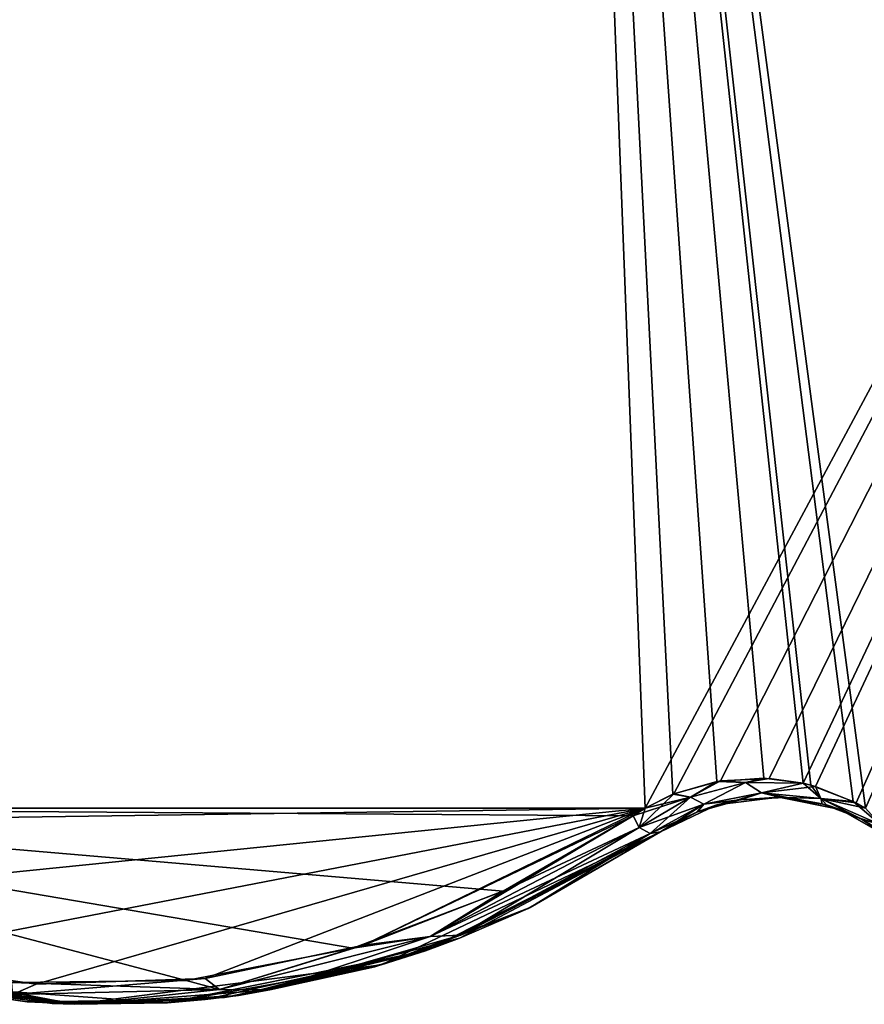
# Model space of a CAD drawing. Header units: millimetres. Extents: x -125 to 125, y -46 to 12.
# Tile 7 of 256: x -107.44 to -103.12, y -35 to -29.97. Entities that reach past the tile are written whole.
import ezdxf

# ---------------------------------------------------------------- set-up
doc = ezdxf.new("R2010")
doc.units = ezdxf.units.MM
doc.header["$LTSCALE"] = 26.699852
for name, color, linetype in [('147', 7, 'CONTINUOUS'), ('153', 7, 'CONTINUOUS'), ('182', 7, 'CONTINUOUS'), ('183', 7, 'CONTINUOUS'), ('280', 7, 'CONTINUOUS'), ('281', 7, 'CONTINUOUS'), ('290', 7, 'CONTINUOUS'), ('291', 7, 'CONTINUOUS')]:
    doc.layers.add(name, color=color, linetype=linetype)

msp = doc.modelspace()

# ---------------------------------------------------------------- linework, layer by layer
at = {"layer": '147', "linetype": 'CONTINUOUS'}
for points in [[(-104.1617, -34.1187, -67.4661), (-105.5893, -34.7995, -55.5205), (-104.8275, -34.5059, -66.4351), (-104.1617, -34.1187, -67.4661)], [(-104.1617, -34.1187, -61.7286), (-105.5893, -34.7995, -55.5205), (-104.1617, -34.1187, -67.4661), (-104.1617, -34.1187, -61.7286)], [(-104.1617, -34.1187, -55.5205), (-105.5893, -34.7995, -55.5205), (-104.1617, -34.1187, -61.7286), (-104.1617, -34.1187, -55.5205)], [(-104.1617, -34.1187, -55.5205), (-105.362, -34.7267, -43.563), (-105.5893, -34.7995, -55.5205), (-104.1617, -34.1187, -55.5205)], [(-104.1617, -34.1187, -31.6055), (-105.362, -34.7267, -19.648), (-105.362, -34.7267, -31.6055), (-104.1617, -34.1187, -31.6055)], [(-104.1617, -34.1187, -25.8561), (-105.362, -34.7267, -19.648), (-104.1617, -34.1187, -31.6055), (-104.1617, -34.1187, -25.8561)], [(-104.1617, -34.1187, -19.648), (-105.362, -34.7267, -19.648), (-104.1617, -34.1187, -25.8561), (-104.1617, -34.1187, -19.648)], [(-104.1617, -34.1187, -37.8136), (-105.362, -34.7267, -31.6055), (-104.1617, -34.1187, -43.563), (-104.1617, -34.1187, -37.8136)], [(-104.1617, -34.1187, -31.6055), (-105.362, -34.7267, -31.6055), (-104.1617, -34.1187, -37.8136), (-104.1617, -34.1187, -31.6055)], [(-104.1617, -34.1187, -7.6904), (-105.362, -34.7267, -7.6904), (-104.1617, -34.1187, -13.8986), (-104.1617, -34.1187, -7.6904)], [(-104.1617, -34.1187, -19.648), (-105.362, -34.7267, -7.6904), (-105.362, -34.7267, -19.648), (-104.1617, -34.1187, -19.648)], [(-104.1617, -34.1187, -13.8986), (-105.362, -34.7267, -7.6904), (-104.1617, -34.1187, -19.648), (-104.1617, -34.1187, -13.8986)], [(-104.1617, -34.1187, -43.563), (-105.362, -34.7267, -31.6055), (-105.362, -34.7267, -43.563), (-104.1617, -34.1187, -43.563)], [(-104.1617, -34.1187, -49.7711), (-105.362, -34.7267, -43.563), (-104.1617, -34.1187, -55.5205), (-104.1617, -34.1187, -49.7711)], [(-104.1617, -34.1187, -43.563), (-105.362, -34.7267, -43.563), (-104.1617, -34.1187, -49.7711), (-104.1617, -34.1187, -43.563)], [(-104.1617, -34.1187, 28.1821), (-105.362, -34.7267, 40.1396), (-105.362, -34.7267, 28.1821), (-104.1617, -34.1187, 28.1821)], [(-104.1617, -34.1187, 33.9315), (-105.362, -34.7267, 40.1396), (-104.1617, -34.1187, 28.1821), (-104.1617, -34.1187, 33.9315)], [(-104.1617, -34.1187, 40.1396), (-105.362, -34.7267, 40.1396), (-104.1617, -34.1187, 33.9315), (-104.1617, -34.1187, 40.1396)], [(-104.1617, -34.1187, 52.0971), (-105.1894, -34.6632, 64.0547), (-105.362, -34.7267, 52.0971), (-104.1617, -34.1187, 52.0971)], [(-104.1617, -34.1187, 40.1396), (-105.362, -34.7267, 52.0971), (-105.362, -34.7267, 40.1396), (-104.1617, -34.1187, 40.1396)], [(-104.1617, -34.1187, 45.889), (-105.362, -34.7267, 52.0971), (-104.1617, -34.1187, 40.1396), (-104.1617, -34.1187, 45.889)], [(-104.1617, -34.1187, 52.0971), (-105.362, -34.7267, 52.0971), (-104.1617, -34.1187, 45.889), (-104.1617, -34.1187, 52.0971)], [(-104.1617, -34.1187, 4.2671), (-105.362, -34.7267, 16.2246), (-105.362, -34.7267, 4.2671), (-104.1617, -34.1187, 4.2671)], [(-104.1617, -34.1187, 10.0165), (-105.362, -34.7267, 16.2246), (-104.1617, -34.1187, 4.2671), (-104.1617, -34.1187, 10.0165)], [(-104.1617, -34.1187, 16.2246), (-105.362, -34.7267, 16.2246), (-104.1617, -34.1187, 10.0165), (-104.1617, -34.1187, 16.2246)], [(-104.1617, -34.1187, -7.6904), (-105.362, -34.7267, 4.2671), (-105.362, -34.7267, -7.6904), (-104.1617, -34.1187, -7.6904)], [(-104.1617, -34.1187, -1.941), (-105.362, -34.7267, 4.2671), (-104.1617, -34.1187, -7.6904), (-104.1617, -34.1187, -1.941)], [(-104.1617, -34.1187, 4.2671), (-105.362, -34.7267, 4.2671), (-104.1617, -34.1187, -1.941), (-104.1617, -34.1187, 4.2671)], [(-104.1617, -34.1187, 21.974), (-105.362, -34.7267, 28.1821), (-104.1617, -34.1187, 16.2246), (-104.1617, -34.1187, 21.974)], [(-104.1617, -34.1187, 28.1821), (-105.362, -34.7267, 28.1821), (-104.1617, -34.1187, 21.974), (-104.1617, -34.1187, 28.1821)], [(-104.1617, -34.1187, 16.2246), (-105.362, -34.7267, 28.1821), (-105.362, -34.7267, 16.2246), (-104.1617, -34.1187, 16.2246)], [(-104.1617, -34.1187, 57.8465), (-105.1894, -34.6632, 64.0547), (-104.1617, -34.1187, 52.0971), (-104.1617, -34.1187, 57.8465)], [(-104.1617, -34.1187, 64.0547), (-105.1894, -34.6632, 64.0547), (-104.1617, -34.1187, 57.8465), (-104.1617, -34.1187, 64.0547)], [(-105.1894, -34.6632, 64.0547), (-104.1617, -34.1187, 64.0547), (-104.8377, -34.5108, 66.4191), (-105.1894, -34.6632, 64.0547)], [(-104.1617, -34.1187, 64.0547), (-104.1617, -34.1187, 67.4661), (-104.8377, -34.5108, 66.4191), (-104.1617, -34.1187, 64.0547)], [(-104.8275, -34.5059, -66.4351), (-105.5893, -34.7995, -55.5205), (-105.5665, -34.7927, -65.2685), (-104.8275, -34.5059, -66.4351)], [(-105.6212, -34.8088, 65.1811), (-105.1894, -34.6632, 64.0547), (-104.8377, -34.5108, 66.4191), (-105.6212, -34.8088, 65.1811)], [(-107.2711, -34.9955, -62.4782), (-108.7112, -34.7012, -55.5205), (-108.0626, -34.8888, -61.1307), (-107.2711, -34.9955, -62.4782)], [(-107.1581, -35.0004, -55.5205), (-108.7112, -34.7012, -55.5205), (-107.2711, -34.9955, -62.4782), (-107.1581, -35.0004, -55.5205)], [(-107.1581, -35.0004, -55.5205), (-108.023, -34.8972, -43.563), (-108.7112, -34.7012, -55.5205), (-107.1581, -35.0004, -55.5205)], [(-105.1894, -34.6632, 64.0547), (-106.3178, -34.956, 64.0566), (-105.362, -34.7267, 52.0971), (-105.1894, -34.6632, 64.0547)], [(-106.3178, -34.956, 64.0566), (-105.1894, -34.6632, 64.0547), (-105.6212, -34.8088, 65.1811), (-106.3178, -34.956, 64.0566)], [(-105.362, -34.7267, -31.6055), (-106.6809, -34.9926, -19.648), (-106.6809, -34.9926, -31.6055), (-105.362, -34.7267, -31.6055)], [(-105.362, -34.7267, -19.648), (-106.6809, -34.9926, -19.648), (-105.362, -34.7267, -31.6055), (-105.362, -34.7267, -19.648)], [(-105.362, -34.7267, -31.6055), (-106.6809, -34.9926, -31.6055), (-105.362, -34.7267, -43.563), (-105.362, -34.7267, -31.6055)], [(-105.362, -34.7267, -7.6904), (-106.6809, -34.9926, 4.2671), (-106.6809, -34.9926, -7.6904), (-105.362, -34.7267, -7.6904)], [(-105.362, -34.7267, -19.648), (-106.6809, -34.9926, -7.6904), (-106.6809, -34.9926, -19.648), (-105.362, -34.7267, -19.648)], [(-105.362, -34.7267, -7.6904), (-106.6809, -34.9926, -7.6904), (-105.362, -34.7267, -19.648), (-105.362, -34.7267, -7.6904)], [(-105.362, -34.7267, -43.563), (-106.6809, -34.9926, -31.6055), (-106.6809, -34.9926, -43.563), (-105.362, -34.7267, -43.563)], [(-105.362, -34.7267, -43.563), (-106.6809, -34.9926, -43.563), (-105.5893, -34.7995, -55.5205), (-105.362, -34.7267, -43.563)], [(-105.362, -34.7267, 28.1821), (-106.6809, -34.9926, 40.1396), (-106.6809, -34.9926, 28.1821), (-105.362, -34.7267, 28.1821)], [(-105.362, -34.7267, 40.1396), (-106.6809, -34.9926, 40.1396), (-105.362, -34.7267, 28.1821), (-105.362, -34.7267, 40.1396)], [(-105.362, -34.7267, 52.0971), (-106.4889, -34.9766, 63.7767), (-106.6809, -34.9926, 52.0971), (-105.362, -34.7267, 52.0971)], [(-105.362, -34.7267, 40.1396), (-106.6809, -34.9926, 52.0971), (-106.6809, -34.9926, 40.1396), (-105.362, -34.7267, 40.1396)], [(-105.362, -34.7267, 52.0971), (-106.6809, -34.9926, 52.0971), (-105.362, -34.7267, 40.1396), (-105.362, -34.7267, 52.0971)], [(-105.362, -34.7267, 4.2671), (-106.6809, -34.9926, 16.2246), (-106.6809, -34.9926, 4.2671), (-105.362, -34.7267, 4.2671)], [(-105.362, -34.7267, 16.2246), (-106.6809, -34.9926, 16.2246), (-105.362, -34.7267, 4.2671), (-105.362, -34.7267, 16.2246)], [(-105.362, -34.7267, 4.2671), (-106.6809, -34.9926, 4.2671), (-105.362, -34.7267, -7.6904), (-105.362, -34.7267, 4.2671)], [(-105.362, -34.7267, 28.1821), (-106.6809, -34.9926, 28.1821), (-105.362, -34.7267, 16.2246), (-105.362, -34.7267, 28.1821)], [(-105.362, -34.7267, 16.2246), (-106.6809, -34.9926, 28.1821), (-106.6809, -34.9926, 16.2246), (-105.362, -34.7267, 16.2246)], [(-106.3178, -34.956, 64.0566), (-106.4889, -34.9766, 63.7767), (-105.362, -34.7267, 52.0971), (-106.3178, -34.956, 64.0566)], [(-105.5893, -34.7995, -55.5205), (-107.1581, -35.0004, -55.5205), (-106.3904, -34.9655, -63.938), (-105.5893, -34.7995, -55.5205)], [(-105.5893, -34.7995, -55.5205), (-106.6809, -34.9926, -43.563), (-107.1581, -35.0004, -55.5205), (-105.5893, -34.7995, -55.5205)], [(-105.5665, -34.7927, -65.2685), (-105.5893, -34.7995, -55.5205), (-106.3904, -34.9655, -63.938), (-105.5665, -34.7927, -65.2685)], [(-108.0629, -34.8887, 61.1302), (-108.023, -34.8972, 52.0971), (-107.399, -34.987, 62.2628), (-108.0629, -34.8887, 61.1302)], [(-106.6809, -34.9926, -19.648), (-108.023, -34.8972, -19.648), (-106.6809, -34.9926, -31.6055), (-106.6809, -34.9926, -19.648)], [(-106.6809, -34.9926, -31.6055), (-108.023, -34.8972, -19.648), (-108.023, -34.8972, -31.6055), (-106.6809, -34.9926, -31.6055)], [(-106.6809, -34.9926, -7.6904), (-108.023, -34.8972, 4.2671), (-108.023, -34.8972, -7.6904), (-106.6809, -34.9926, -7.6904)], [(-106.6809, -34.9926, -19.648), (-108.023, -34.8972, -7.6904), (-108.023, -34.8972, -19.648), (-106.6809, -34.9926, -19.648)], [(-106.6809, -34.9926, -7.6904), (-108.023, -34.8972, -7.6904), (-106.6809, -34.9926, -19.648), (-106.6809, -34.9926, -7.6904)], [(-106.6809, -34.9926, -43.563), (-108.023, -34.8972, -31.6055), (-108.023, -34.8972, -43.563), (-106.6809, -34.9926, -43.563)], [(-106.6809, -34.9926, -31.6055), (-108.023, -34.8972, -31.6055), (-106.6809, -34.9926, -43.563), (-106.6809, -34.9926, -31.6055)], [(-106.6809, -34.9926, -43.563), (-108.023, -34.8972, -43.563), (-107.1581, -35.0004, -55.5205), (-106.6809, -34.9926, -43.563)], [(-106.6809, -34.9926, 40.1396), (-108.023, -34.8972, 52.0971), (-108.023, -34.8972, 40.1396), (-106.6809, -34.9926, 40.1396)], [(-106.6809, -34.9926, 40.1396), (-108.023, -34.8972, 40.1396), (-106.6809, -34.9926, 28.1821), (-106.6809, -34.9926, 40.1396)], [(-106.6809, -34.9926, 52.0971), (-108.023, -34.8972, 52.0971), (-106.6809, -34.9926, 40.1396), (-106.6809, -34.9926, 52.0971)], [(-108.023, -34.8972, 52.0971), (-106.6809, -34.9926, 52.0971), (-107.399, -34.987, 62.2628), (-108.023, -34.8972, 52.0971)], [(-106.6809, -34.9926, 4.2671), (-108.023, -34.8972, 16.2246), (-108.023, -34.8972, 4.2671), (-106.6809, -34.9926, 4.2671)], [(-106.6809, -34.9926, 16.2246), (-108.023, -34.8972, 16.2246), (-106.6809, -34.9926, 4.2671), (-106.6809, -34.9926, 16.2246)], [(-106.6809, -34.9926, 4.2671), (-108.023, -34.8972, 4.2671), (-106.6809, -34.9926, -7.6904), (-106.6809, -34.9926, 4.2671)], [(-106.6809, -34.9926, 28.1821), (-108.023, -34.8972, 40.1396), (-108.023, -34.8972, 28.1821), (-106.6809, -34.9926, 28.1821)], [(-106.6809, -34.9926, 16.2246), (-108.023, -34.8972, 28.1821), (-108.023, -34.8972, 16.2246), (-106.6809, -34.9926, 16.2246)], [(-106.6809, -34.9926, 28.1821), (-108.023, -34.8972, 28.1821), (-106.6809, -34.9926, 16.2246), (-106.6809, -34.9926, 28.1821)], [(-106.6809, -34.9926, 52.0971), (-106.4889, -34.9766, 63.7767), (-107.399, -34.987, 62.2628), (-106.6809, -34.9926, 52.0971)], [(-106.3904, -34.9655, -63.938), (-107.1581, -35.0004, -55.5205), (-107.2711, -34.9955, -62.4782), (-106.3904, -34.9655, -63.938)]]:
    msp.add_3dface(points, dxfattribs=at)
at = {"layer": '153', "linetype": 'CONTINUOUS'}
for points in [[(-103.5566, -33.9426, 10.0165), (-103.8734, -33.9817, 10.0165), (-103.5566, -33.9426, -1.941), (-103.5566, -33.9426, 10.0165)], [(-103.5566, -33.9426, 10.0165), (-103.8734, -33.9817, 21.974), (-103.8734, -33.9817, 10.0165), (-103.5566, -33.9426, 10.0165)], [(-103.5566, -33.9426, 21.974), (-103.8734, -33.9817, 21.974), (-103.5566, -33.9426, 10.0165), (-103.5566, -33.9426, 21.974)], [(-103.5566, -33.9426, 21.974), (-103.8734, -33.9817, 33.9315), (-103.8734, -33.9817, 21.974), (-103.5566, -33.9426, 21.974)], [(-103.5566, -33.9426, -13.8986), (-103.8734, -33.9817, -13.8986), (-103.5566, -33.9426, -25.8561), (-103.5566, -33.9426, -13.8986)], [(-103.5566, -33.9426, -13.8986), (-103.8734, -33.9817, -1.941), (-103.8734, -33.9817, -13.8986), (-103.5566, -33.9426, -13.8986)], [(-103.5566, -33.9426, -1.941), (-103.8734, -33.9817, -1.941), (-103.5566, -33.9426, -13.8986), (-103.5566, -33.9426, -1.941)], [(-103.5566, -33.9426, -1.941), (-103.8734, -33.9817, 10.0165), (-103.8734, -33.9817, -1.941), (-103.5566, -33.9426, -1.941)], [(-103.5566, -33.9426, 57.8465), (-103.8734, -33.9817, 57.8465), (-103.5566, -33.9426, 45.889), (-103.5566, -33.9426, 57.8465)], [(-103.8734, -33.9817, 57.8465), (-103.5566, -33.9426, 57.8465), (-103.7734, -33.9581, 68.1271), (-103.8734, -33.9817, 57.8465)], [(-103.5566, -33.9426, 33.9315), (-103.8734, -33.9817, 33.9315), (-103.5566, -33.9426, 21.974), (-103.5566, -33.9426, 33.9315)], [(-103.5566, -33.9426, 33.9315), (-103.8734, -33.9817, 45.889), (-103.8734, -33.9817, 33.9315), (-103.5566, -33.9426, 33.9315)], [(-103.5566, -33.9426, 45.889), (-103.8734, -33.9817, 45.889), (-103.5566, -33.9426, 33.9315), (-103.5566, -33.9426, 45.889)], [(-103.5566, -33.9426, 45.889), (-103.8734, -33.9817, 57.8465), (-103.8734, -33.9817, 45.889), (-103.5566, -33.9426, 45.889)], [(-103.5566, -33.9426, -61.7286), (-103.8734, -33.9817, -61.7286), (-103.7554, -33.955, -68.1573), (-103.5566, -33.9426, -61.7286)], [(-103.5566, -33.9426, -37.8136), (-103.8734, -33.9817, -25.8561), (-103.8734, -33.9817, -37.8136), (-103.5566, -33.9426, -37.8136)], [(-103.5566, -33.9426, -25.8561), (-103.8734, -33.9817, -13.8986), (-103.8734, -33.9817, -25.8561), (-103.5566, -33.9426, -25.8561)], [(-103.5566, -33.9426, -25.8561), (-103.8734, -33.9817, -25.8561), (-103.5566, -33.9426, -37.8136), (-103.5566, -33.9426, -25.8561)], [(-103.5566, -33.9426, -61.7286), (-103.8734, -33.9817, -49.7711), (-103.8734, -33.9817, -61.7286), (-103.5566, -33.9426, -61.7286)], [(-103.5566, -33.9426, -49.7711), (-103.8734, -33.9817, -49.7711), (-103.5566, -33.9426, -61.7286), (-103.5566, -33.9426, -49.7711)], [(-103.5566, -33.9426, -49.7711), (-103.8734, -33.9817, -37.8136), (-103.8734, -33.9817, -49.7711), (-103.5566, -33.9426, -49.7711)], [(-103.5566, -33.9426, -37.8136), (-103.8734, -33.9817, -37.8136), (-103.5566, -33.9426, -49.7711), (-103.5566, -33.9426, -37.8136)], [(-103.7734, -33.9581, 68.1271), (-103.5566, -33.9426, 57.8465), (-103.5539, -33.9427, 68.494), (-103.7734, -33.9581, 68.1271)], [(-103.5291, -33.944, -68.5352), (-103.5566, -33.9426, -61.7286), (-103.7554, -33.955, -68.1573), (-103.5291, -33.944, -68.5352)], [(-103.2436, -34.0053, 10.0165), (-103.5566, -33.9426, 10.0165), (-103.2436, -34.0053, -1.941), (-103.2436, -34.0053, 10.0165)], [(-103.2436, -34.0053, 10.0165), (-103.5566, -33.9426, 21.974), (-103.5566, -33.9426, 10.0165), (-103.2436, -34.0053, 10.0165)], [(-103.2436, -34.0053, 21.974), (-103.5566, -33.9426, 21.974), (-103.2436, -34.0053, 10.0165), (-103.2436, -34.0053, 21.974)], [(-103.2436, -34.0053, 21.974), (-103.5566, -33.9426, 33.9315), (-103.5566, -33.9426, 21.974), (-103.2436, -34.0053, 21.974)], [(-103.2436, -34.0053, -13.8986), (-103.5566, -33.9426, -13.8986), (-103.2436, -34.0053, -25.8561), (-103.2436, -34.0053, -13.8986)], [(-103.2436, -34.0053, -13.8986), (-103.5566, -33.9426, -1.941), (-103.5566, -33.9426, -13.8986), (-103.2436, -34.0053, -13.8986)], [(-103.2436, -34.0053, -1.941), (-103.5566, -33.9426, -1.941), (-103.2436, -34.0053, -13.8986), (-103.2436, -34.0053, -1.941)], [(-103.2436, -34.0053, -1.941), (-103.5566, -33.9426, 10.0165), (-103.5566, -33.9426, -1.941), (-103.2436, -34.0053, -1.941)], [(-103.2436, -34.0053, 45.889), (-103.5566, -33.9426, 57.8465), (-103.5566, -33.9426, 45.889), (-103.2436, -34.0053, 45.889)], [(-103.2436, -34.0053, 57.8465), (-103.5566, -33.9426, 57.8465), (-103.2436, -34.0053, 45.889), (-103.2436, -34.0053, 57.8465)], [(-103.5566, -33.9426, 57.8465), (-103.2436, -34.0053, 57.8465), (-103.5539, -33.9427, 68.494), (-103.5566, -33.9426, 57.8465)], [(-103.2436, -34.0053, 33.9315), (-103.5566, -33.9426, 33.9315), (-103.2436, -34.0053, 21.974), (-103.2436, -34.0053, 33.9315)], [(-103.2436, -34.0053, 33.9315), (-103.5566, -33.9426, 45.889), (-103.5566, -33.9426, 33.9315), (-103.2436, -34.0053, 33.9315)], [(-103.2436, -34.0053, 45.889), (-103.5566, -33.9426, 45.889), (-103.2436, -34.0053, 33.9315), (-103.2436, -34.0053, 45.889)], [(-103.3143, -33.9818, -68.8895), (-103.5566, -33.9426, -61.7286), (-103.5291, -33.944, -68.5352), (-103.3143, -33.9818, -68.8895)], [(-103.2436, -34.0053, -25.8561), (-103.5566, -33.9426, -13.8986), (-103.5566, -33.9426, -25.8561), (-103.2436, -34.0053, -25.8561)], [(-103.2436, -34.0053, -37.8136), (-103.5566, -33.9426, -37.8136), (-103.2436, -34.0053, -49.7711), (-103.2436, -34.0053, -37.8136)], [(-103.2436, -34.0053, -37.8136), (-103.5566, -33.9426, -25.8561), (-103.5566, -33.9426, -37.8136), (-103.2436, -34.0053, -37.8136)], [(-103.2436, -34.0053, -25.8561), (-103.5566, -33.9426, -25.8561), (-103.2436, -34.0053, -37.8136), (-103.2436, -34.0053, -25.8561)], [(-103.2436, -34.0053, -61.7286), (-103.5566, -33.9426, -61.7286), (-103.3143, -33.9818, -68.8895), (-103.2436, -34.0053, -61.7286)], [(-103.2436, -34.0053, -61.7286), (-103.5566, -33.9426, -49.7711), (-103.5566, -33.9426, -61.7286), (-103.2436, -34.0053, -61.7286)], [(-103.2436, -34.0053, -49.7711), (-103.5566, -33.9426, -49.7711), (-103.2436, -34.0053, -61.7286), (-103.2436, -34.0053, -49.7711)], [(-103.2436, -34.0053, -49.7711), (-103.5566, -33.9426, -37.8136), (-103.5566, -33.9426, -49.7711), (-103.2436, -34.0053, -49.7711)], [(-103.5539, -33.9427, 68.494), (-103.2436, -34.0053, 57.8465), (-103.3366, -33.9756, 68.8528), (-103.5539, -33.9427, 68.494)], [(-104.1617, -34.1187, 67.4661), (-104.1617, -34.1187, 64.0547), (-103.8734, -33.9817, 57.8465), (-104.1617, -34.1187, 67.4661)], [(-103.8734, -33.9817, 45.889), (-104.1617, -34.1187, 45.889), (-103.8734, -33.9817, 33.9315), (-103.8734, -33.9817, 45.889)], [(-104.1617, -34.1187, 40.1396), (-104.1617, -34.1187, 33.9315), (-103.8734, -33.9817, 33.9315), (-104.1617, -34.1187, 40.1396)], [(-103.8734, -33.9817, 33.9315), (-104.1617, -34.1187, 33.9315), (-103.8734, -33.9817, 21.974), (-103.8734, -33.9817, 33.9315)], [(-104.1617, -34.1187, 10.0165), (-104.1617, -34.1187, 4.2671), (-103.8734, -33.9817, -1.941), (-104.1617, -34.1187, 10.0165)], [(-103.8734, -33.9817, 57.8465), (-104.1617, -34.1187, 57.8465), (-103.8734, -33.9817, 45.889), (-103.8734, -33.9817, 57.8465)], [(-103.8734, -33.9817, 10.0165), (-104.1617, -34.1187, 10.0165), (-103.8734, -33.9817, -1.941), (-103.8734, -33.9817, 10.0165)], [(-104.1617, -34.1187, 28.1821), (-104.1617, -34.1187, 21.974), (-103.8734, -33.9817, 21.974), (-104.1617, -34.1187, 28.1821)], [(-104.1617, -34.1187, 67.4661), (-103.8734, -33.9817, 57.8465), (-103.9769, -34.0181, 67.7827), (-104.1617, -34.1187, 67.4661)], [(-104.1617, -34.1187, 64.0547), (-104.1617, -34.1187, 57.8465), (-103.8734, -33.9817, 57.8465), (-104.1617, -34.1187, 64.0547)], [(-104.1617, -34.1187, 45.889), (-104.1617, -34.1187, 40.1396), (-103.8734, -33.9817, 33.9315), (-104.1617, -34.1187, 45.889)], [(-104.1617, -34.1187, 33.9315), (-104.1617, -34.1187, 28.1821), (-103.8734, -33.9817, 21.974), (-104.1617, -34.1187, 33.9315)], [(-104.1617, -34.1187, 16.2246), (-104.1617, -34.1187, 10.0165), (-103.8734, -33.9817, 10.0165), (-104.1617, -34.1187, 16.2246)], [(-103.8734, -33.9817, 21.974), (-104.1617, -34.1187, 21.974), (-103.8734, -33.9817, 10.0165), (-103.8734, -33.9817, 21.974)], [(-104.1617, -34.1187, 21.974), (-104.1617, -34.1187, 16.2246), (-103.8734, -33.9817, 10.0165), (-104.1617, -34.1187, 21.974)], [(-104.1617, -34.1187, 57.8465), (-104.1617, -34.1187, 52.0971), (-103.8734, -33.9817, 45.889), (-104.1617, -34.1187, 57.8465)], [(-104.1617, -34.1187, 52.0971), (-104.1617, -34.1187, 45.889), (-103.8734, -33.9817, 45.889), (-104.1617, -34.1187, 52.0971)], [(-104.1617, -34.1187, -19.648), (-104.1617, -34.1187, -25.8561), (-103.8734, -33.9817, -25.8561), (-104.1617, -34.1187, -19.648)], [(-104.1617, -34.1187, -25.8561), (-104.1617, -34.1187, -31.6055), (-103.8734, -33.9817, -37.8136), (-104.1617, -34.1187, -25.8561)], [(-103.8734, -33.9817, -25.8561), (-104.1617, -34.1187, -25.8561), (-103.8734, -33.9817, -37.8136), (-103.8734, -33.9817, -25.8561)], [(-104.1617, -34.1187, -31.6055), (-104.1617, -34.1187, -37.8136), (-103.8734, -33.9817, -37.8136), (-104.1617, -34.1187, -31.6055)], [(-103.8734, -33.9817, -61.7286), (-104.1617, -34.1187, -61.7286), (-103.9726, -34.0164, -67.7899), (-103.8734, -33.9817, -61.7286)], [(-104.1617, -34.1187, -55.5205), (-104.1617, -34.1187, -61.7286), (-103.8734, -33.9817, -61.7286), (-104.1617, -34.1187, -55.5205)], [(-103.8734, -33.9817, -49.7711), (-104.1617, -34.1187, -49.7711), (-103.8734, -33.9817, -61.7286), (-103.8734, -33.9817, -49.7711)], [(-104.1617, -34.1187, -49.7711), (-104.1617, -34.1187, -55.5205), (-103.8734, -33.9817, -61.7286), (-104.1617, -34.1187, -49.7711)], [(-104.1617, -34.1187, -43.563), (-104.1617, -34.1187, -49.7711), (-103.8734, -33.9817, -49.7711), (-104.1617, -34.1187, -43.563)], [(-103.8734, -33.9817, -37.8136), (-104.1617, -34.1187, -37.8136), (-103.8734, -33.9817, -49.7711), (-103.8734, -33.9817, -37.8136)], [(-104.1617, -34.1187, -37.8136), (-104.1617, -34.1187, -43.563), (-103.8734, -33.9817, -49.7711), (-104.1617, -34.1187, -37.8136)], [(-104.1617, -34.1187, 4.2671), (-104.1617, -34.1187, -1.941), (-103.8734, -33.9817, -1.941), (-104.1617, -34.1187, 4.2671)], [(-104.1617, -34.1187, -1.941), (-104.1617, -34.1187, -7.6904), (-103.8734, -33.9817, -13.8986), (-104.1617, -34.1187, -1.941)], [(-103.8734, -33.9817, -1.941), (-104.1617, -34.1187, -1.941), (-103.8734, -33.9817, -13.8986), (-103.8734, -33.9817, -1.941)], [(-104.1617, -34.1187, -7.6904), (-104.1617, -34.1187, -13.8986), (-103.8734, -33.9817, -13.8986), (-104.1617, -34.1187, -7.6904)], [(-104.1617, -34.1187, -13.8986), (-104.1617, -34.1187, -19.648), (-103.8734, -33.9817, -25.8561), (-104.1617, -34.1187, -13.8986)], [(-103.8734, -33.9817, -13.8986), (-104.1617, -34.1187, -13.8986), (-103.8734, -33.9817, -25.8561), (-103.8734, -33.9817, -13.8986)], [(-103.9769, -34.0181, 67.7827), (-103.8734, -33.9817, 57.8465), (-103.7734, -33.9581, 68.1271), (-103.9769, -34.0181, 67.7827)], [(-103.7554, -33.955, -68.1573), (-103.8734, -33.9817, -61.7286), (-103.9726, -34.0164, -67.7899), (-103.7554, -33.955, -68.1573)], [(-103.3366, -33.9756, 68.8528), (-103.2436, -34.0053, 57.8465), (-103.14, -34.0509, 69.1737), (-103.3366, -33.9756, 68.8528)], [(-103.1262, -34.058, -69.196), (-103.2436, -34.0053, -61.7286), (-103.3143, -33.9818, -68.8895), (-103.1262, -34.058, -69.196)], [(-104.1617, -34.1187, -61.7286), (-104.1617, -34.1187, -67.4661), (-103.9726, -34.0164, -67.7899), (-104.1617, -34.1187, -61.7286)], [(-102.9663, -34.1634, -1.941), (-103.2436, -34.0053, 10.0165), (-103.2436, -34.0053, -1.941), (-102.9663, -34.1634, -1.941)], [(-102.9663, -34.1634, 10.0165), (-103.2436, -34.0053, 10.0165), (-102.9663, -34.1634, -1.941), (-102.9663, -34.1634, 10.0165)], [(-102.9663, -34.1634, 10.0165), (-103.2436, -34.0053, 21.974), (-103.2436, -34.0053, 10.0165), (-102.9663, -34.1634, 10.0165)], [(-102.9663, -34.1634, 21.974), (-103.2436, -34.0053, 21.974), (-102.9663, -34.1634, 10.0165), (-102.9663, -34.1634, 21.974)], [(-102.9663, -34.1634, -25.8561), (-103.2436, -34.0053, -13.8986), (-103.2436, -34.0053, -25.8561), (-102.9663, -34.1634, -25.8561)], [(-102.9663, -34.1634, -13.8986), (-103.2436, -34.0053, -13.8986), (-102.9663, -34.1634, -25.8561), (-102.9663, -34.1634, -13.8986)], [(-102.9663, -34.1634, -13.8986), (-103.2436, -34.0053, -1.941), (-103.2436, -34.0053, -13.8986), (-102.9663, -34.1634, -13.8986)], [(-102.9663, -34.1634, -1.941), (-103.2436, -34.0053, -1.941), (-102.9663, -34.1634, -13.8986), (-102.9663, -34.1634, -1.941)], [(-102.9663, -34.1634, 45.889), (-103.2436, -34.0053, 57.8465), (-103.2436, -34.0053, 45.889), (-102.9663, -34.1634, 45.889)], [(-102.9663, -34.1634, 57.8465), (-103.2436, -34.0053, 57.8465), (-102.9663, -34.1634, 45.889), (-102.9663, -34.1634, 57.8465)], [(-103.2436, -34.0053, 57.8465), (-102.9663, -34.1634, 57.8465), (-103.14, -34.0509, 69.1737), (-103.2436, -34.0053, 57.8465)], [(-102.9663, -34.1634, 21.974), (-103.2436, -34.0053, 33.9315), (-103.2436, -34.0053, 21.974), (-102.9663, -34.1634, 21.974)], [(-102.9663, -34.1634, 33.9315), (-103.2436, -34.0053, 33.9315), (-102.9663, -34.1634, 21.974), (-102.9663, -34.1634, 33.9315)], [(-102.9663, -34.1634, 33.9315), (-103.2436, -34.0053, 45.889), (-103.2436, -34.0053, 33.9315), (-102.9663, -34.1634, 33.9315)], [(-102.9663, -34.1634, 45.889), (-103.2436, -34.0053, 45.889), (-102.9663, -34.1634, 33.9315), (-102.9663, -34.1634, 45.889)], [(-102.9716, -34.1592, -69.4453), (-103.2436, -34.0053, -61.7286), (-103.1262, -34.058, -69.196), (-102.9716, -34.1592, -69.4453)], [(-102.9663, -34.1634, -49.7711), (-103.2436, -34.0053, -37.8136), (-103.2436, -34.0053, -49.7711), (-102.9663, -34.1634, -49.7711)], [(-102.9663, -34.1634, -37.8136), (-103.2436, -34.0053, -37.8136), (-102.9663, -34.1634, -49.7711), (-102.9663, -34.1634, -37.8136)], [(-102.9663, -34.1634, -37.8136), (-103.2436, -34.0053, -25.8561), (-103.2436, -34.0053, -37.8136), (-102.9663, -34.1634, -37.8136)], [(-102.9663, -34.1634, -25.8561), (-103.2436, -34.0053, -25.8561), (-102.9663, -34.1634, -37.8136), (-102.9663, -34.1634, -25.8561)], [(-102.9663, -34.1634, -61.7286), (-103.2436, -34.0053, -61.7286), (-102.9716, -34.1592, -69.4453), (-102.9663, -34.1634, -61.7286)], [(-102.9663, -34.1634, -61.7286), (-103.2436, -34.0053, -49.7711), (-103.2436, -34.0053, -61.7286), (-102.9663, -34.1634, -61.7286)], [(-102.9663, -34.1634, -49.7711), (-103.2436, -34.0053, -49.7711), (-102.9663, -34.1634, -61.7286), (-102.9663, -34.1634, -49.7711)], [(-103.14, -34.0509, 69.1737), (-102.9663, -34.1634, 57.8465), (-102.9758, -34.1559, 69.4386), (-103.14, -34.0509, 69.1737)]]:
    msp.add_3dface(points, dxfattribs=at)
at = {"layer": '182', "color": 7, "linetype": 'CONTINUOUS'}
for points in [[(-104.7017, -22.0429, -67.2877), (-110.4244, -33.5946, -56.977), (-110.6237, -22.0429, -57.0305), (-104.7017, -22.0429, -67.2877)], [(-109.9262, -33.9997, -57.9172), (-110.4244, -33.5946, -56.977), (-104.7017, -22.0429, -67.2877), (-109.9262, -33.9997, -57.9172)], [(-104.2398, -33.998, -67.6184), (-109.9262, -33.9997, -57.9172), (-104.7017, -22.0429, -67.2877), (-104.2398, -33.998, -67.6184)], [(-97.8315, -22.0429, -76.9355), (-104.2398, -33.998, -67.6184), (-104.7017, -22.0429, -67.2877), (-97.8315, -22.0429, -76.9355)], [(-104.0943, -33.9256, -67.8445), (-104.2398, -33.998, -67.6184), (-97.8315, -22.0429, -76.9355), (-104.0943, -33.9256, -67.8445)], [(-103.8551, -33.8581, -68.2122), (-104.0943, -33.9256, -67.8445), (-97.8315, -22.0429, -76.9355), (-103.8551, -33.8581, -68.2122)], [(-103.606, -33.846, -68.5904), (-103.8551, -33.8581, -68.2122), (-97.8315, -22.0429, -76.9355), (-103.606, -33.846, -68.5904)], [(-103.4335, -33.871, -68.8494), (-103.606, -33.846, -68.5904), (-97.8315, -22.0429, -76.9355), (-103.4335, -33.871, -68.8494)], [(-103.3695, -33.8875, -68.945), (-103.4335, -33.871, -68.8494), (-97.8315, -22.0429, -76.9355), (-103.3695, -33.8875, -68.945)], [(-103.1625, -33.9714, -69.2517), (-103.3695, -33.8875, -68.945), (-97.8315, -22.0429, -76.9355), (-103.1625, -33.9714, -69.2517)], [(-103.1149, -33.9981, -69.3218), (-103.1625, -33.9714, -69.2517), (-97.8315, -22.0429, -76.9355), (-103.1149, -33.9981, -69.3218)], [(-109.9262, -33.9997, -57.9172), (-104.2398, -33.998, -67.6184), (-109.812, -34.0784, -58.1305), (-109.9262, -33.9997, -57.9172)], [(-109.812, -34.0784, -58.1305), (-104.2398, -33.998, -67.6184), (-109.0672, -34.4873, -59.5013), (-109.812, -34.0784, -58.1305)], [(-109.0672, -34.4873, -59.5013), (-104.2398, -33.998, -67.6184), (-108.2295, -34.7697, -61.0017), (-109.0672, -34.4873, -59.5013)], [(-108.2295, -34.7697, -61.0017), (-104.2398, -33.998, -67.6184), (-107.3521, -34.8974, -62.5285), (-108.2295, -34.7697, -61.0017)], [(-107.3521, -34.8974, -62.5285), (-104.2398, -33.998, -67.6184), (-106.4883, -34.868, -63.9895), (-107.3521, -34.8974, -62.5285)], [(-106.4883, -34.868, -63.9895), (-104.2398, -33.998, -67.6184), (-105.6802, -34.6987, -65.3211), (-106.4883, -34.868, -63.9895)], [(-105.6802, -34.6987, -65.3211), (-104.2398, -33.998, -67.6184), (-104.3025, -34.0382, -67.5204), (-105.6802, -34.6987, -65.3211)], [(-104.9554, -34.4175, -66.4886), (-105.6802, -34.6987, -65.3211), (-104.3025, -34.0382, -67.5204), (-104.9554, -34.4175, -66.4886)]]:
    msp.add_3dface(points, dxfattribs=at)
at = {"layer": '183', "color": 7, "linetype": 'CONTINUOUS'}
for points in [[(-110.6237, -22.0429, 57.0305), (-109.9272, -33.9991, 57.9154), (-104.7017, -22.0429, 67.2877), (-110.6237, -22.0429, 57.0305)], [(-109.9272, -33.9991, 57.9154), (-104.2397, -33.998, 67.6185), (-104.7017, -22.0429, 67.2877), (-109.9272, -33.9991, 57.9154)], [(-104.7017, -22.0429, 67.2877), (-103.115, -33.998, 69.3216), (-97.8315, -22.0429, 76.9355), (-104.7017, -22.0429, 67.2877)], [(-103.1776, -33.9635, 69.2294), (-103.115, -33.998, 69.3216), (-104.7017, -22.0429, 67.2877), (-103.1776, -33.9635, 69.2294)], [(-103.6333, -33.8445, 68.5492), (-103.4336, -33.8709, 68.8492), (-104.7017, -22.0429, 67.2877), (-103.6333, -33.8445, 68.5492)], [(-103.8749, -33.8615, 68.1819), (-103.6333, -33.8445, 68.5492), (-104.7017, -22.0429, 67.2877), (-103.8749, -33.8615, 68.1819)], [(-104.099, -33.9275, 67.8372), (-103.8749, -33.8615, 68.1819), (-104.7017, -22.0429, 67.2877), (-104.099, -33.9275, 67.8372)], [(-103.4336, -33.8709, 68.8492), (-103.3941, -33.8807, 68.9083), (-104.7017, -22.0429, 67.2877), (-103.4336, -33.8709, 68.8492)], [(-103.3941, -33.8807, 68.9083), (-103.1776, -33.9635, 69.2294), (-104.7017, -22.0429, 67.2877), (-103.3941, -33.8807, 68.9083)], [(-104.2397, -33.998, 67.6185), (-104.099, -33.9275, 67.8372), (-104.7017, -22.0429, 67.2877), (-104.2397, -33.998, 67.6185)], [(-104.2397, -33.998, 67.6185), (-109.9272, -33.9991, 57.9154), (-104.3025, -34.0382, 67.5204), (-104.2397, -33.998, 67.6185)], [(-104.3025, -34.0382, 67.5204), (-109.9272, -33.9991, 57.9154), (-104.9654, -34.4224, 66.4726), (-104.3025, -34.0382, 67.5204)], [(-104.9654, -34.4224, 66.4726), (-109.9272, -33.9991, 57.9154), (-105.7339, -34.7144, 65.2336), (-104.9654, -34.4224, 66.4726)], [(-105.7339, -34.7144, 65.2336), (-109.9272, -33.9991, 57.9154), (-106.5849, -34.8789, 63.828), (-105.7339, -34.7144, 65.2336)], [(-106.5849, -34.8789, 63.828), (-109.9272, -33.9991, 57.9154), (-107.4775, -34.889, 62.313), (-106.5849, -34.8789, 63.828)]]:
    msp.add_3dface(points, dxfattribs=at)
at = {"layer": '280', "linetype": 'CONTINUOUS'}
for points in [[(-103.8551, -33.8581, -68.2122), (-103.606, -33.846, -68.5904), (-103.7275, -33.8672, -68.4012), (-103.8551, -33.8581, -68.2122)], [(-103.606, -33.846, -68.5904), (-103.4335, -33.871, -68.8494), (-103.7275, -33.8672, -68.4012), (-103.606, -33.846, -68.5904)], [(-104.0943, -33.9256, -67.8445), (-103.8551, -33.8581, -68.2122), (-104.0089, -33.9417, -67.9565), (-104.0943, -33.9256, -67.8445)], [(-103.8551, -33.8581, -68.2122), (-103.7275, -33.8672, -68.4012), (-104.0089, -33.9417, -67.9565), (-103.8551, -33.8581, -68.2122)], [(-103.7275, -33.8672, -68.4012), (-103.9399, -33.9783, -67.9769), (-104.0089, -33.9417, -67.9565), (-103.7275, -33.8672, -68.4012)], [(-103.6461, -33.9194, -68.4631), (-103.9399, -33.9783, -67.9769), (-103.7275, -33.8672, -68.4012), (-103.6461, -33.9194, -68.4631)], [(-103.4335, -33.871, -68.8494), (-103.6461, -33.9194, -68.4631), (-103.7275, -33.8672, -68.4012), (-103.4335, -33.871, -68.8494)], [(-103.4335, -33.871, -68.8494), (-103.3695, -33.8875, -68.945), (-103.6461, -33.9194, -68.4631), (-103.4335, -33.871, -68.8494)], [(-103.3695, -33.8875, -68.945), (-103.3429, -33.9494, -68.949), (-103.6461, -33.9194, -68.4631), (-103.3695, -33.8875, -68.945)], [(-103.3695, -33.8875, -68.945), (-103.1625, -33.9714, -69.2517), (-103.3429, -33.9494, -68.949), (-103.3695, -33.8875, -68.945)], [(-104.2398, -33.998, -67.6184), (-104.0943, -33.9256, -67.8445), (-104.2708, -34.0969, -67.5261), (-104.2398, -33.998, -67.6184)], [(-104.0943, -33.9256, -67.8445), (-104.0089, -33.9417, -67.9565), (-104.2708, -34.0969, -67.5261), (-104.0943, -33.9256, -67.8445)], [(-104.0089, -33.9417, -67.9565), (-104.2156, -34.1286, -67.5048), (-104.2708, -34.0969, -67.5261), (-104.0089, -33.9417, -67.9565)], [(-103.9399, -33.9783, -67.9769), (-104.2156, -34.1286, -67.5048), (-104.0089, -33.9417, -67.9565), (-103.9399, -33.9783, -67.9769)], [(-103.6461, -33.9194, -68.4631), (-103.7554, -33.955, -68.1573), (-103.9399, -33.9783, -67.9769), (-103.6461, -33.9194, -68.4631)], [(-103.5291, -33.944, -68.5352), (-103.7554, -33.955, -68.1573), (-103.6461, -33.9194, -68.4631), (-103.5291, -33.944, -68.5352)], [(-103.3429, -33.9494, -68.949), (-103.5291, -33.944, -68.5352), (-103.6461, -33.9194, -68.4631), (-103.3429, -33.9494, -68.949)], [(-103.3143, -33.9818, -68.8895), (-103.5291, -33.944, -68.5352), (-103.3429, -33.9494, -68.949), (-103.3143, -33.9818, -68.8895)], [(-103.1625, -33.9714, -69.2517), (-103.1149, -33.9981, -69.3218), (-103.3429, -33.9494, -68.949), (-103.1625, -33.9714, -69.2517)], [(-103.1149, -33.9981, -69.3218), (-103.0392, -34.0817, -69.4196), (-103.3429, -33.9494, -68.949), (-103.1149, -33.9981, -69.3218)], [(-103.1262, -34.058, -69.196), (-103.3143, -33.9818, -68.8895), (-103.3429, -33.9494, -68.949), (-103.1262, -34.058, -69.196)], [(-103.0392, -34.0817, -69.4196), (-103.1262, -34.058, -69.196), (-103.3429, -33.9494, -68.949), (-103.0392, -34.0817, -69.4196)], [(-104.3025, -34.0382, -67.5204), (-104.2398, -33.998, -67.6184), (-104.2708, -34.0969, -67.5261), (-104.3025, -34.0382, -67.5204)], [(-103.9399, -33.9783, -67.9769), (-104.1617, -34.1187, -67.4661), (-104.2156, -34.1286, -67.5048), (-103.9399, -33.9783, -67.9769)], [(-103.9726, -34.0164, -67.7899), (-104.1617, -34.1187, -67.4661), (-103.9399, -33.9783, -67.9769), (-103.9726, -34.0164, -67.7899)], [(-103.7554, -33.955, -68.1573), (-103.9726, -34.0164, -67.7899), (-103.9399, -33.9783, -67.9769), (-103.7554, -33.955, -68.1573)], [(-102.9716, -34.1592, -69.4453), (-103.1262, -34.058, -69.196), (-103.0392, -34.0817, -69.4196), (-102.9716, -34.1592, -69.4453)]]:
    msp.add_3dface(points, dxfattribs=at)
at = {"layer": '281', "linetype": 'CONTINUOUS'}
for points in [[(-104.3025, -34.0382, -67.5204), (-104.2708, -34.0969, -67.5261), (-105.3398, -34.6546, -65.8277), (-104.3025, -34.0382, -67.5204)], [(-104.9554, -34.4175, -66.4886), (-104.3025, -34.0382, -67.5204), (-105.3398, -34.6546, -65.8277), (-104.9554, -34.4175, -66.4886)], [(-104.2708, -34.0969, -67.5261), (-105.1835, -34.6476, -65.9695), (-105.3398, -34.6546, -65.8277), (-104.2708, -34.0969, -67.5261)], [(-104.2708, -34.0969, -67.5261), (-104.2156, -34.1286, -67.5048), (-105.1835, -34.6476, -65.9695), (-104.2708, -34.0969, -67.5261)], [(-104.2156, -34.1286, -67.5048), (-104.8275, -34.5059, -66.4351), (-105.1835, -34.6476, -65.9695), (-104.2156, -34.1286, -67.5048)], [(-104.1617, -34.1187, -67.4661), (-104.8275, -34.5059, -66.4351), (-104.2156, -34.1286, -67.5048), (-104.1617, -34.1187, -67.4661)], [(-105.6802, -34.6987, -65.3211), (-104.9554, -34.4175, -66.4886), (-105.3398, -34.6546, -65.8277), (-105.6802, -34.6987, -65.3211)], [(-104.8275, -34.5059, -66.4351), (-105.5665, -34.7927, -65.2685), (-105.1835, -34.6476, -65.9695), (-104.8275, -34.5059, -66.4351)], [(-105.3398, -34.6546, -65.8277), (-106.1585, -34.9258, -64.3794), (-106.4154, -34.9241, -64.0652), (-105.3398, -34.6546, -65.8277)], [(-105.6802, -34.6987, -65.3211), (-105.3398, -34.6546, -65.8277), (-106.4154, -34.9241, -64.0652), (-105.6802, -34.6987, -65.3211)], [(-105.1835, -34.6476, -65.9695), (-106.1585, -34.9258, -64.3794), (-105.3398, -34.6546, -65.8277), (-105.1835, -34.6476, -65.9695)], [(-105.5665, -34.7927, -65.2685), (-106.1585, -34.9258, -64.3794), (-105.1835, -34.6476, -65.9695), (-105.5665, -34.7927, -65.2685)], [(-106.4883, -34.868, -63.9895), (-105.6802, -34.6987, -65.3211), (-106.4154, -34.9241, -64.0652), (-106.4883, -34.868, -63.9895)], [(-108.2295, -34.7697, -61.0017), (-107.3521, -34.8974, -62.5285), (-107.4738, -34.9504, -62.2725), (-108.2295, -34.7697, -61.0017)], [(-105.5665, -34.7927, -65.2685), (-106.3904, -34.9655, -63.938), (-106.1585, -34.9258, -64.3794), (-105.5665, -34.7927, -65.2685)], [(-107.1219, -35, -62.7608), (-108.0626, -34.8888, -61.1307), (-107.4738, -34.9504, -62.2725), (-107.1219, -35, -62.7608)], [(-107.2711, -34.9955, -62.4782), (-108.0626, -34.8888, -61.1307), (-107.1219, -35, -62.7608), (-107.2711, -34.9955, -62.4782)], [(-106.4883, -34.868, -63.9895), (-106.4154, -34.9241, -64.0652), (-107.4738, -34.9504, -62.2725), (-106.4883, -34.868, -63.9895)], [(-107.3521, -34.8974, -62.5285), (-106.4883, -34.868, -63.9895), (-107.4738, -34.9504, -62.2725), (-107.3521, -34.8974, -62.5285)], [(-106.4154, -34.9241, -64.0652), (-107.1219, -35, -62.7608), (-107.4738, -34.9504, -62.2725), (-106.4154, -34.9241, -64.0652)], [(-106.1585, -34.9258, -64.3794), (-107.1219, -35, -62.7608), (-106.4154, -34.9241, -64.0652), (-106.1585, -34.9258, -64.3794)], [(-106.3904, -34.9655, -63.938), (-107.1219, -35, -62.7608), (-106.1585, -34.9258, -64.3794), (-106.3904, -34.9655, -63.938)], [(-106.3904, -34.9655, -63.938), (-107.2711, -34.9955, -62.4782), (-107.1219, -35, -62.7608), (-106.3904, -34.9655, -63.938)]]:
    msp.add_3dface(points, dxfattribs=at)
at = {"layer": '290', "linetype": 'CONTINUOUS'}
for points in [[(-104.3025, -34.0382, 67.5204), (-104.9654, -34.4224, 66.4726), (-104.2708, -34.0969, 67.5261), (-104.3025, -34.0382, 67.5204)], [(-105.3398, -34.6546, 65.8277), (-104.2156, -34.1286, 67.5048), (-104.2708, -34.0969, 67.5261), (-105.3398, -34.6546, 65.8277)], [(-104.9654, -34.4224, 66.4726), (-105.3398, -34.6546, 65.8277), (-104.2708, -34.0969, 67.5261), (-104.9654, -34.4224, 66.4726)], [(-105.1833, -34.6476, 65.9697), (-104.2156, -34.1286, 67.5048), (-105.3398, -34.6546, 65.8277), (-105.1833, -34.6476, 65.9697)], [(-104.8377, -34.5108, 66.4191), (-104.1617, -34.1187, 67.4661), (-105.1833, -34.6476, 65.9697), (-104.8377, -34.5108, 66.4191)], [(-105.1833, -34.6476, 65.9697), (-104.1617, -34.1187, 67.4661), (-104.2156, -34.1286, 67.5048), (-105.1833, -34.6476, 65.9697)], [(-104.9654, -34.4224, 66.4726), (-105.7339, -34.7144, 65.2336), (-105.3398, -34.6546, 65.8277), (-104.9654, -34.4224, 66.4726)], [(-105.6212, -34.8088, 65.1811), (-104.8377, -34.5108, 66.4191), (-105.1833, -34.6476, 65.9697), (-105.6212, -34.8088, 65.1811)], [(-106.4154, -34.9241, 64.0652), (-106.1583, -34.9258, 64.3798), (-105.3398, -34.6546, 65.8277), (-106.4154, -34.9241, 64.0652)], [(-105.7339, -34.7144, 65.2336), (-106.4154, -34.9241, 64.0652), (-105.3398, -34.6546, 65.8277), (-105.7339, -34.7144, 65.2336)], [(-106.1583, -34.9258, 64.3798), (-105.1833, -34.6476, 65.9697), (-105.3398, -34.6546, 65.8277), (-106.1583, -34.9258, 64.3798)], [(-106.1583, -34.9258, 64.3798), (-105.6212, -34.8088, 65.1811), (-105.1833, -34.6476, 65.9697), (-106.1583, -34.9258, 64.3798)], [(-105.7339, -34.7144, 65.2336), (-106.5849, -34.8789, 63.828), (-106.4154, -34.9241, 64.0652), (-105.7339, -34.7144, 65.2336)], [(-106.3178, -34.956, 64.0566), (-105.6212, -34.8088, 65.1811), (-106.1583, -34.9258, 64.3798), (-106.3178, -34.956, 64.0566)], [(-108.0629, -34.8887, 61.1302), (-107.399, -34.987, 62.2628), (-107.1215, -35, 62.7614), (-108.0629, -34.8887, 61.1302)], [(-108.0629, -34.8887, 61.1302), (-107.1215, -35, 62.7614), (-107.4738, -34.9504, 62.2724), (-108.0629, -34.8887, 61.1302)], [(-106.5849, -34.8789, 63.828), (-107.4775, -34.889, 62.313), (-106.4154, -34.9241, 64.0652), (-106.5849, -34.8789, 63.828)], [(-107.4775, -34.889, 62.313), (-107.4738, -34.9504, 62.2724), (-106.4154, -34.9241, 64.0652), (-107.4775, -34.889, 62.313)], [(-107.4738, -34.9504, 62.2724), (-107.1215, -35, 62.7614), (-106.4154, -34.9241, 64.0652), (-107.4738, -34.9504, 62.2724)], [(-107.1215, -35, 62.7614), (-106.1583, -34.9258, 64.3798), (-106.4154, -34.9241, 64.0652), (-107.1215, -35, 62.7614)], [(-107.1215, -35, 62.7614), (-106.3178, -34.956, 64.0566), (-106.1583, -34.9258, 64.3798), (-107.1215, -35, 62.7614)], [(-106.4889, -34.9766, 63.7767), (-106.3178, -34.956, 64.0566), (-107.1215, -35, 62.7614), (-106.4889, -34.9766, 63.7767)], [(-107.399, -34.987, 62.2628), (-106.4889, -34.9766, 63.7767), (-107.1215, -35, 62.7614), (-107.399, -34.987, 62.2628)]]:
    msp.add_3dface(points, dxfattribs=at)
at = {"layer": '291', "linetype": 'CONTINUOUS'}
for points in [[(-103.6333, -33.8445, 68.5492), (-103.8749, -33.8615, 68.1819), (-103.7274, -33.8672, 68.4014), (-103.6333, -33.8445, 68.5492)], [(-103.4336, -33.8709, 68.8492), (-103.6333, -33.8445, 68.5492), (-103.7274, -33.8672, 68.4014), (-103.4336, -33.8709, 68.8492)], [(-103.8749, -33.8615, 68.1819), (-104.099, -33.9275, 67.8372), (-104.0089, -33.9416, 67.9566), (-103.8749, -33.8615, 68.1819)], [(-103.8749, -33.8615, 68.1819), (-104.0089, -33.9416, 67.9566), (-103.7274, -33.8672, 68.4014), (-103.8749, -33.8615, 68.1819)], [(-104.0089, -33.9416, 67.9566), (-103.9399, -33.9783, 67.9769), (-103.7274, -33.8672, 68.4014), (-104.0089, -33.9416, 67.9566)], [(-103.9399, -33.9783, 67.9769), (-103.6461, -33.9194, 68.4631), (-103.7274, -33.8672, 68.4014), (-103.9399, -33.9783, 67.9769)], [(-103.6461, -33.9194, 68.4631), (-103.4336, -33.8709, 68.8492), (-103.7274, -33.8672, 68.4014), (-103.6461, -33.9194, 68.4631)], [(-103.4336, -33.8709, 68.8492), (-103.6461, -33.9194, 68.4631), (-103.3429, -33.9494, 68.949), (-103.4336, -33.8709, 68.8492)], [(-103.3941, -33.8807, 68.9083), (-103.4336, -33.8709, 68.8492), (-103.3429, -33.9494, 68.949), (-103.3941, -33.8807, 68.9083)], [(-103.1776, -33.9635, 69.2294), (-103.3941, -33.8807, 68.9083), (-103.3429, -33.9494, 68.949), (-103.1776, -33.9635, 69.2294)], [(-104.3025, -34.0382, 67.5204), (-104.2708, -34.0969, 67.5261), (-104.0089, -33.9416, 67.9566), (-104.3025, -34.0382, 67.5204)], [(-104.2397, -33.998, 67.6185), (-104.3025, -34.0382, 67.5204), (-104.0089, -33.9416, 67.9566), (-104.2397, -33.998, 67.6185)], [(-104.2708, -34.0969, 67.5261), (-103.9399, -33.9783, 67.9769), (-104.0089, -33.9416, 67.9566), (-104.2708, -34.0969, 67.5261)], [(-104.099, -33.9275, 67.8372), (-104.2397, -33.998, 67.6185), (-104.0089, -33.9416, 67.9566), (-104.099, -33.9275, 67.8372)], [(-103.9399, -33.9783, 67.9769), (-103.7734, -33.9581, 68.1271), (-103.6461, -33.9194, 68.4631), (-103.9399, -33.9783, 67.9769)], [(-103.7734, -33.9581, 68.1271), (-103.5539, -33.9427, 68.494), (-103.6461, -33.9194, 68.4631), (-103.7734, -33.9581, 68.1271)], [(-103.5539, -33.9427, 68.494), (-103.3366, -33.9756, 68.8528), (-103.6461, -33.9194, 68.4631), (-103.5539, -33.9427, 68.494)], [(-103.6461, -33.9194, 68.4631), (-103.3366, -33.9756, 68.8528), (-103.3429, -33.9494, 68.949), (-103.6461, -33.9194, 68.4631)], [(-103.1776, -33.9635, 69.2294), (-103.3429, -33.9494, 68.949), (-103.0392, -34.0817, 69.4196), (-103.1776, -33.9635, 69.2294)], [(-103.3366, -33.9756, 68.8528), (-103.14, -34.0509, 69.1737), (-103.3429, -33.9494, 68.949), (-103.3366, -33.9756, 68.8528)], [(-103.3429, -33.9494, 68.949), (-103.14, -34.0509, 69.1737), (-103.0392, -34.0817, 69.4196), (-103.3429, -33.9494, 68.949)], [(-104.2708, -34.0969, 67.5261), (-104.2156, -34.1286, 67.5048), (-103.9399, -33.9783, 67.9769), (-104.2708, -34.0969, 67.5261)], [(-104.2156, -34.1286, 67.5048), (-103.9769, -34.0181, 67.7827), (-103.9399, -33.9783, 67.9769), (-104.2156, -34.1286, 67.5048)], [(-103.9769, -34.0181, 67.7827), (-103.7734, -33.9581, 68.1271), (-103.9399, -33.9783, 67.9769), (-103.9769, -34.0181, 67.7827)], [(-103.115, -33.998, 69.3216), (-103.1776, -33.9635, 69.2294), (-103.0392, -34.0817, 69.4196), (-103.115, -33.998, 69.3216)], [(-104.1617, -34.1187, 67.4661), (-103.9769, -34.0181, 67.7827), (-104.2156, -34.1286, 67.5048), (-104.1617, -34.1187, 67.4661)], [(-103.14, -34.0509, 69.1737), (-102.9758, -34.1559, 69.4386), (-103.0392, -34.0817, 69.4196), (-103.14, -34.0509, 69.1737)]]:
    msp.add_3dface(points, dxfattribs=at)

doc.saveas('drawing.dxf')
